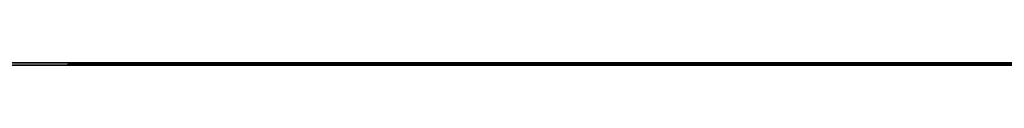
# Model space of a CAD drawing. Extents: x -4.2 to 4.1, y -6.8 to 5.8.
# Tile 4 of 214: x -3.609084 to -3.52085, y -5.0002 to -5. Entities that reach past the tile are written whole.
import ezdxf

# ---------------------------------------------------------------- set-up
doc = ezdxf.new("R2010")
doc.units = 0
doc.layers.get('0').update_dxf_attribs({"linetype": 'CONTINUOUS'})

# ---------------------------------------------------------------- blocks, each defined once
blk = doc.blocks.new('*U1')
at = {"extrusion": (0, -1, 0)}
for p, q in [((4, -5, 3.925), (-4, -5, 3.925)), ((-3.5, -5), (-3.875, -5)), ((-3.3125, -5, 2.5), (-3.8125, -5, 2.5)), ((-3.8125, -5, 3.25), (-3.3125, -5, 3.25)), ((-3.8125, -5.0002, 3.25), (-3.3125, -5.0002, 3.25)), ((-3.3125, -5.0002, 2.5), (-3.8125, -5.0002, 2.5)), ((-3.60476, -5.0001, 2.912516), (-3.544332, -5.0001, 2.912516)), ((-3.60476, -5.0001, 2.928445), (-3.60476, -5.0001, 2.912516)), ((-3.584913, -5.0001, 2.928445), (-3.60476, -5.0001, 2.928445)), ((-3.544332, -5.0001, 3.068516), (-3.60476, -5.0001, 3.068516)), ((-3.60476, -5.0001, 3.052587), (-3.584913, -5.0001, 3.052587)), ((-3.60476, -5.0001, 3.068516), (-3.60476, -5.0001, 3.052587)), ((-3.544332, -5.0002, 2.912516), (-3.60476, -5.0002, 2.912516)), ((-3.60476, -5.0002, 2.912516), (-3.60476, -5.0002, 2.928445)), ((-3.60476, -5.0002, 2.928445), (-3.584913, -5.0002, 2.928445)), ((-3.584913, -5.0002, 3.052587), (-3.60476, -5.0002, 3.052587)), ((-3.60476, -5.0002, 3.068516), (-3.544332, -5.0002, 3.068516)), ((-3.60476, -5.0002, 3.052587), (-3.60476, -5.0002, 3.068516)), ((-3.558618, -5.0001, 2.811666), (-3.588073, -5.0001, 2.811666)), ((-3.588073, -5.0001, 2.655666), (-3.568731, -5.0001, 2.655666)), ((-3.588073, -5.0001, 2.811666), (-3.588073, -5.0001, 2.655666)), ((-3.568731, -5.0002, 2.655666), (-3.588073, -5.0002, 2.655666)), ((-3.588073, -5.0002, 2.811666), (-3.558618, -5.0002, 2.811666)), ((-3.588073, -5.0002, 2.655666), (-3.588073, -5.0002, 2.811666)), ((-3.584913, -5.0001, 3.052587), (-3.584913, -5.0001, 2.928445)), ((-3.584913, -5.0002, 2.928445), (-3.584913, -5.0002, 3.052587)), ((-3.568731, -5.0001, 2.790175), (-3.499707, -5.0001, 2.655666)), ((-3.568731, -5.0001, 2.655666), (-3.568731, -5.0001, 2.790175)), ((-3.499707, -5.0002, 2.655666), (-3.568731, -5.0002, 2.790175)), ((-3.568731, -5.0002, 2.790175), (-3.568731, -5.0002, 2.655666)), ((-3.544332, -5.0001, 2.928445), (-3.56418, -5.0001, 2.928445)), ((-3.56418, -5.0001, 2.928445), (-3.56418, -5.0001, 3.052587)), ((-3.56418, -5.0001, 3.052587), (-3.544332, -5.0001, 3.052587)), ((-3.56418, -5.0002, 2.928445), (-3.544332, -5.0002, 2.928445)), ((-3.56418, -5.0002, 3.052587), (-3.56418, -5.0002, 2.928445)), ((-3.544332, -5.0002, 3.052587), (-3.56418, -5.0002, 3.052587)), ((-3.495788, -5.0001, 2.688156), (-3.558618, -5.0001, 2.811666)), ((-3.558618, -5.0002, 2.811666), (-3.495788, -5.0002, 2.688156)), ((-3.544332, -5.0001, 2.912516), (-3.544332, -5.0001, 2.928445)), ((-3.544332, -5.0001, 3.052587), (-3.544332, -5.0001, 3.068516)), ((-3.544332, -5.0002, 2.928445), (-3.544332, -5.0002, 2.912516)), ((-3.544332, -5.0002, 3.068516), (-3.544332, -5.0002, 3.052587))]:
    blk.add_line(p, q, dxfattribs=at)
for p, q in [((4, -5, 4.425), (-4, -5, 4.425)), ((4, -5, 4.425), (-4, -5, 4.425)), ((-3.8125, -5, 3.25), (-3.3125, -5, 3.25)), ((-3.8125, -5.0002, 3.25), (-3.3125, -5.0002, 3.25)), ((-3.60476, -5.0002, 3.052587), (-3.60476, -5.0001, 3.052587)), ((-3.60476, -5.0001, 3.052587), (-3.584913, -5.0001, 3.052587)), ((-3.60476, -5.0002, 2.912516), (-3.60476, -5.0001, 2.912516)), ((-3.60476, -5.0001, 2.912516), (-3.544332, -5.0001, 2.912516)), ((-3.584913, -5.0002, 3.052587), (-3.60476, -5.0002, 3.052587)), ((-3.544332, -5.0002, 2.912516), (-3.60476, -5.0002, 2.912516)), ((-3.588073, -5.0002, 2.655666), (-3.588073, -5.0001, 2.655666)), ((-3.588073, -5.0001, 2.655666), (-3.568731, -5.0001, 2.655666)), ((-3.568731, -5.0002, 2.655666), (-3.588073, -5.0002, 2.655666)), ((-3.584913, -5.0002, 3.052587), (-3.584913, -5.0001, 3.052587)), ((-3.568731, -5.0002, 2.655666), (-3.568731, -5.0001, 2.655666)), ((-3.56418, -5.0002, 3.052587), (-3.56418, -5.0001, 3.052587)), ((-3.56418, -5.0001, 3.052587), (-3.544332, -5.0001, 3.052587)), ((-3.544332, -5.0002, 3.052587), (-3.56418, -5.0002, 3.052587)), ((-3.544332, -5.0002, 3.052587), (-3.544332, -5.0001, 3.052587)), ((-3.544332, -5.0002, 2.912516), (-3.544332, -5.0001, 2.912516))]:
    blk.add_line(p, q)
at = {"extrusion": (0, 0, -1)}
for p, q in [((4, -5, 3.925), (-4, -5, 3.925)), ((-3.5, -5), (-3.875, -5)), ((-3.3125, -5, 2.5), (-3.8125, -5, 2.5)), ((-3.3125, -5.0002, 2.5), (-3.8125, -5.0002, 2.5)), ((-3.60476, -5.0002, 3.068516), (-3.60476, -5.0001, 3.068516)), ((-3.544332, -5.0001, 3.068516), (-3.60476, -5.0001, 3.068516)), ((-3.60476, -5.0002, 2.928445), (-3.60476, -5.0001, 2.928445)), ((-3.584913, -5.0001, 2.928445), (-3.60476, -5.0001, 2.928445)), ((-3.60476, -5.0002, 3.068516), (-3.544332, -5.0002, 3.068516)), ((-3.60476, -5.0002, 2.928445), (-3.584913, -5.0002, 2.928445)), ((-3.588073, -5.0002, 2.811666), (-3.588073, -5.0001, 2.811666)), ((-3.558618, -5.0001, 2.811666), (-3.588073, -5.0001, 2.811666)), ((-3.588073, -5.0002, 2.811666), (-3.558618, -5.0002, 2.811666)), ((-3.584913, -5.0002, 2.928445), (-3.584913, -5.0001, 2.928445)), ((-3.56418, -5.0002, 2.928445), (-3.56418, -5.0001, 2.928445)), ((-3.544332, -5.0001, 2.928445), (-3.56418, -5.0001, 2.928445)), ((-3.56418, -5.0002, 2.928445), (-3.544332, -5.0002, 2.928445)), ((-3.558618, -5.0002, 2.811666), (-3.558618, -5.0001, 2.811666)), ((-3.544332, -5.0002, 3.068516), (-3.544332, -5.0001, 3.068516)), ((-3.544332, -5.0002, 2.928445), (-3.544332, -5.0001, 2.928445))]:
    blk.add_line(p, q, dxfattribs=at)
at = {"extrusion": (1, 0, 0)}
for p, q in [((-3.60476, -5.0002, 3.052587), (-3.60476, -5.0001, 3.052587)), ((-3.60476, -5.0002, 3.068516), (-3.60476, -5.0001, 3.068516)), ((-3.60476, -5.0001, 3.068516), (-3.60476, -5.0001, 3.052587)), ((-3.60476, -5.0002, 2.912516), (-3.60476, -5.0001, 2.912516)), ((-3.60476, -5.0002, 2.928445), (-3.60476, -5.0001, 2.928445)), ((-3.60476, -5.0001, 2.928445), (-3.60476, -5.0001, 2.912516)), ((-3.60476, -5.0002, 3.052587), (-3.60476, -5.0002, 3.068516)), ((-3.60476, -5.0002, 2.912516), (-3.60476, -5.0002, 2.928445)), ((-3.588073, -5.0002, 2.655666), (-3.588073, -5.0001, 2.655666)), ((-3.588073, -5.0002, 2.811666), (-3.588073, -5.0001, 2.811666)), ((-3.588073, -5.0001, 2.811666), (-3.588073, -5.0001, 2.655666)), ((-3.588073, -5.0002, 2.655666), (-3.588073, -5.0002, 2.811666)), ((-3.584913, -5.0002, 2.928445), (-3.584913, -5.0001, 2.928445)), ((-3.584913, -5.0002, 3.052587), (-3.584913, -5.0001, 3.052587)), ((-3.584913, -5.0001, 3.052587), (-3.584913, -5.0001, 2.928445)), ((-3.584913, -5.0002, 2.928445), (-3.584913, -5.0002, 3.052587))]:
    blk.add_line(p, q, dxfattribs=at)
at = {"extrusion": (-1, 0, 0)}
for p, q in [((-3.568731, -5.0002, 2.790175), (-3.568731, -5.0001, 2.790175)), ((-3.568731, -5.0002, 2.655666), (-3.568731, -5.0001, 2.655666)), ((-3.568731, -5.0001, 2.655666), (-3.568731, -5.0001, 2.790175)), ((-3.568731, -5.0002, 2.790175), (-3.568731, -5.0002, 2.655666)), ((-3.56418, -5.0002, 3.052587), (-3.56418, -5.0001, 3.052587)), ((-3.56418, -5.0002, 2.928445), (-3.56418, -5.0001, 2.928445)), ((-3.56418, -5.0001, 2.928445), (-3.56418, -5.0001, 3.052587)), ((-3.56418, -5.0002, 3.052587), (-3.56418, -5.0002, 2.928445)), ((-3.544332, -5.0002, 3.068516), (-3.544332, -5.0001, 3.068516)), ((-3.544332, -5.0002, 3.052587), (-3.544332, -5.0001, 3.052587)), ((-3.544332, -5.0001, 3.052587), (-3.544332, -5.0001, 3.068516)), ((-3.544332, -5.0002, 2.928445), (-3.544332, -5.0001, 2.928445)), ((-3.544332, -5.0002, 2.912516), (-3.544332, -5.0001, 2.912516)), ((-3.544332, -5.0001, 2.912516), (-3.544332, -5.0001, 2.928445)), ((-3.544332, -5.0002, 3.068516), (-3.544332, -5.0002, 3.052587)), ((-3.544332, -5.0002, 2.928445), (-3.544332, -5.0002, 2.912516))]:
    blk.add_line(p, q, dxfattribs=at)
at = {"extrusion": (0.889696, 0, 0.456554)}
for p, q in [((-3.568731, -5.0002, 2.790175), (-3.568731, -5.0001, 2.790175)), ((-3.568731, -5.0001, 2.790175), (-3.499707, -5.0001, 2.655666)), ((-3.499707, -5.0002, 2.655666), (-3.568731, -5.0002, 2.790175))]:
    blk.add_line(p, q, dxfattribs=at)
at = {"extrusion": (-0.891304, 0, -0.453406)}
for p, q in [((-3.558618, -5.0002, 2.811666), (-3.558618, -5.0001, 2.811666)), ((-3.495788, -5.0001, 2.688156), (-3.558618, -5.0001, 2.811666)), ((-3.558618, -5.0002, 2.811666), (-3.495788, -5.0002, 2.688156))]:
    blk.add_line(p, q, dxfattribs=at)

msp = doc.modelspace()

# ---------------------------------------------------------------- block references
msp.add_blockref('*U1', (0, 0))

doc.saveas('drawing.dxf')
